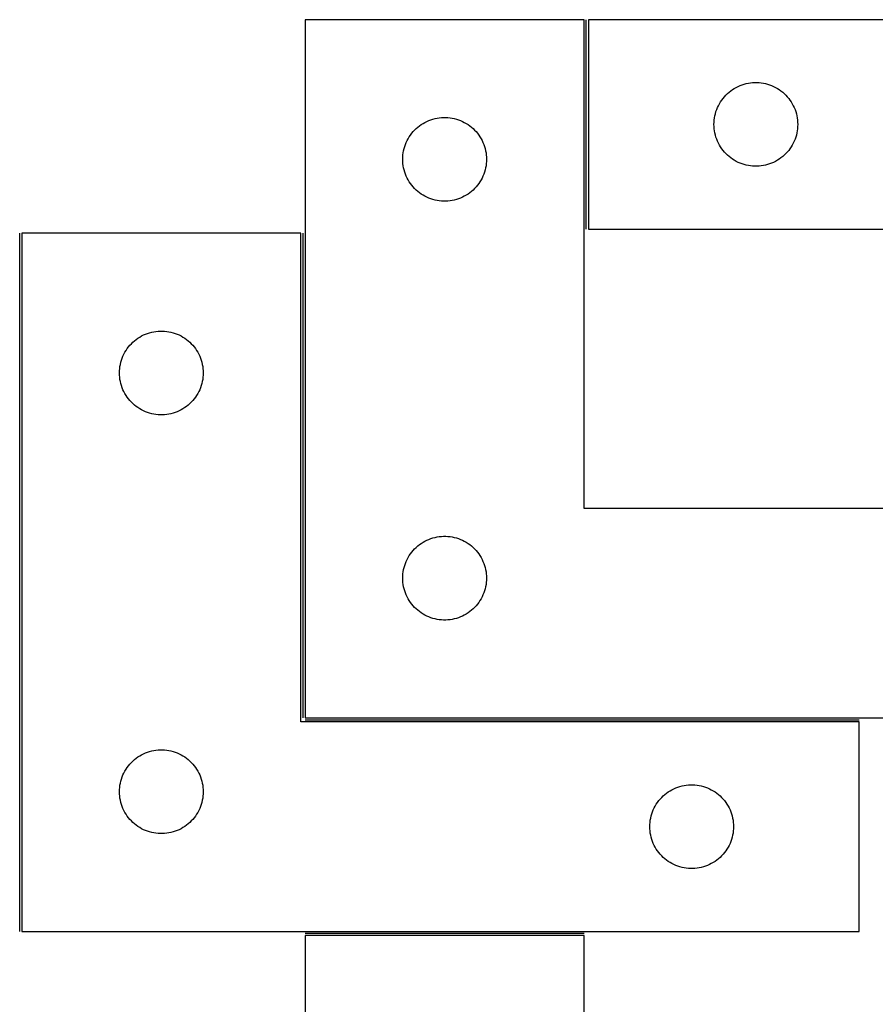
# Model space of a CAD drawing. Header units: millimetres. Extents: x 7 to 1490, y 7 to 2979.
# Tile 14 of 21: x 909 to 1215, y 2064 to 2417. Entities that reach past the tile are written whole.
import ezdxf

# ---------------------------------------------------------------- set-up
doc = ezdxf.new("R2010")
doc.units = ezdxf.units.MM
doc.layers.add('COMMON', color=5, linetype='CONTINUOUS', true_color=0x0000ff)
doc.layers.add('CUT', color=7, linetype='CONTINUOUS', true_color=0x000000)

msp = doc.modelspace()

# ---------------------------------------------------------------- linework, layer by layer
at = {"layer": 'COMMON'}
for p, q in [((1111.75003, 2342.000043), (1111.75003, 2417.000043)), ((908.750023, 2090.500042), (908.750023, 2340.500042)), ((1010.250023, 2340.500042), (1010.250023, 2167.000043)), ((1011.000024, 2166.250042), (1209.500023, 2166.250042)), ((1111.000024, 2089.750042), (1011.000024, 2089.750042))]:
    msp.add_line(p, q, dxfattribs=at)
at = {"layer": 'CUT'}
for p, q in [((1111.000024, 2417.000043), (1011.000024, 2417.000043)), ((1011.000024, 2417.000043), (1011.000024, 2167.000043)), ((1111.000024, 2242.000043), (1111.000024, 2417.000043)), ((1412.50003, 2417.000043), (1112.50003, 2417.000043)), ((1112.50003, 2417.000043), (1112.50003, 2342.000043)), ((1169.810819, 2394.257012), (1170.574055, 2394.375883)), ((1170.574055, 2394.375883), (1171.342398, 2394.455306)), ((1171.342398, 2394.455306), (1172.113811, 2394.49507)), ((1172.113811, 2394.49507), (1172.886249, 2394.49507)), ((1172.886249, 2394.49507), (1173.657662, 2394.455306)), ((1173.657662, 2394.455306), (1174.426005, 2394.375883)), ((1174.426005, 2394.375883), (1175.189241, 2394.257012)), ((1162.31093, 2390.508323), (1162.891132, 2391.01825)), ((1162.891132, 2391.01825), (1163.496816, 2391.497632)), ((1163.496816, 2391.497632), (1164.126374, 2391.945198)), ((1164.126374, 2391.945198), (1164.778138, 2392.359762)), ((1164.778138, 2392.359762), (1165.450379, 2392.740225)), ((1165.450379, 2392.740225), (1166.141314, 2393.085577)), ((1166.141314, 2393.085577), (1166.849112, 2393.394903)), ((1166.849112, 2393.394903), (1167.571894, 2393.667381)), ((1167.571894, 2393.667381), (1168.307745, 2393.902291)), ((1168.307745, 2393.902291), (1169.054714, 2394.099009)), ((1169.054714, 2394.099009), (1169.810819, 2394.257012)), ((1175.189241, 2394.257012), (1175.945346, 2394.099009)), ((1175.945346, 2394.099009), (1176.692315, 2393.902291)), ((1176.692315, 2393.902291), (1177.428166, 2393.667381)), ((1177.428166, 2393.667381), (1178.150948, 2393.394903)), ((1178.150948, 2393.394903), (1178.858746, 2393.085577)), ((1178.858746, 2393.085577), (1179.549681, 2392.740225)), ((1179.549681, 2392.740225), (1180.221922, 2392.359762)), ((1180.221922, 2392.359762), (1180.873686, 2391.945198)), ((1180.873686, 2391.945198), (1181.503244, 2391.497632)), ((1181.503244, 2391.497632), (1182.108928, 2391.01825)), ((1182.108928, 2391.01825), (1182.68913, 2390.508323)), ((1159.445751, 2386.888264), (1159.843397, 2387.550486)), ((1159.843397, 2387.550486), (1160.274605, 2388.191359)), ((1160.274605, 2388.191359), (1160.738233, 2388.809185)), ((1160.738233, 2388.809185), (1161.233051, 2389.402325)), ((1161.233051, 2389.402325), (1161.757747, 2389.969205)), ((1161.757747, 2389.969205), (1162.31093, 2390.508323)), ((1182.68913, 2390.508323), (1183.242313, 2389.969205)), ((1183.242313, 2389.969205), (1183.767009, 2389.402325)), ((1183.767009, 2389.402325), (1184.261827, 2388.809185)), ((1184.261827, 2388.809185), (1184.725455, 2388.191359)), ((1184.725455, 2388.191359), (1185.156663, 2387.550486)), ((1185.156663, 2387.550486), (1185.554309, 2386.888264)), ((1157.994614, 2383.32011), (1158.210499, 2384.061765)), ((1158.210499, 2384.061765), (1158.464278, 2384.791324)), ((1158.464278, 2384.791324), (1158.755276, 2385.506852)), ((1158.755276, 2385.506852), (1159.082724, 2386.20645)), ((1159.082724, 2386.20645), (1159.445751, 2386.888264)), ((1185.554309, 2386.888264), (1185.917336, 2386.20645)), ((1185.917336, 2386.20645), (1186.244784, 2385.506852)), ((1186.244784, 2385.506852), (1186.535782, 2384.791324)), ((1186.535782, 2384.791324), (1186.789561, 2384.061765)), ((1186.789561, 2384.061765), (1187.005446, 2383.32011)), ((1053.278132, 2379.859762), (1053.950373, 2380.240225)), ((1053.950373, 2380.240225), (1054.641308, 2380.585577)), ((1054.641308, 2380.585577), (1055.349106, 2380.894903)), ((1055.349106, 2380.894903), (1056.071888, 2381.167381)), ((1056.071888, 2381.167381), (1056.807739, 2381.402291)), ((1056.807739, 2381.402291), (1057.554708, 2381.599009)), ((1057.554708, 2381.599009), (1058.310813, 2381.757012)), ((1058.310813, 2381.757012), (1059.074049, 2381.875883)), ((1059.074049, 2381.875883), (1059.842392, 2381.955306)), ((1059.842392, 2381.955306), (1060.613805, 2381.99507)), ((1060.613805, 2381.99507), (1061.386243, 2381.99507)), ((1061.386243, 2381.99507), (1062.157656, 2381.955306)), ((1062.157656, 2381.955306), (1062.925999, 2381.875883)), ((1062.925999, 2381.875883), (1063.689235, 2381.757012)), ((1063.689235, 2381.757012), (1064.44534, 2381.599009)), ((1064.44534, 2381.599009), (1065.192309, 2381.402291)), ((1065.192309, 2381.402291), (1065.92816, 2381.167381)), ((1065.92816, 2381.167381), (1066.650942, 2380.894903)), ((1066.650942, 2380.894903), (1067.35874, 2380.585577)), ((1067.35874, 2380.585577), (1068.049675, 2380.240225)), ((1068.049675, 2380.240225), (1068.721916, 2379.859762)), ((1157.50003, 2379.500043), (1157.519919, 2380.272224)), ((1157.519919, 2380.272224), (1157.579532, 2381.042358)), ((1157.579532, 2381.042358), (1157.678712, 2381.808402)), ((1157.678712, 2381.808402), (1157.817195, 2382.568324)), ((1157.817195, 2382.568324), (1157.994614, 2383.32011)), ((1187.005446, 2383.32011), (1187.182865, 2382.568324)), ((1187.182865, 2382.568324), (1187.321348, 2381.808402)), ((1187.321348, 2381.808402), (1187.420528, 2381.042358)), ((1187.420528, 2381.042358), (1187.480141, 2380.272224)), ((1187.480141, 2380.272224), (1187.50003, 2379.500043)), ((1049.238227, 2376.309185), (1049.733045, 2376.902325)), ((1049.733045, 2376.902325), (1050.257741, 2377.469205)), ((1050.257741, 2377.469205), (1050.810924, 2378.008323)), ((1050.810924, 2378.008323), (1051.391126, 2378.51825)), ((1051.391126, 2378.51825), (1051.99681, 2378.997632)), ((1051.99681, 2378.997632), (1052.626368, 2379.445198)), ((1052.626368, 2379.445198), (1053.278132, 2379.859762)), ((1068.721916, 2379.859762), (1069.37368, 2379.445198)), ((1069.37368, 2379.445198), (1070.003238, 2378.997632)), ((1070.003238, 2378.997632), (1070.608922, 2378.51825)), ((1070.608922, 2378.51825), (1071.189124, 2378.008323)), ((1071.189124, 2378.008323), (1071.742307, 2377.469205)), ((1071.742307, 2377.469205), (1072.267003, 2376.902325)), ((1072.267003, 2376.902325), (1072.761821, 2376.309185)), ((1157.519919, 2378.727862), (1157.50003, 2379.500043)), ((1157.579532, 2377.957728), (1157.519919, 2378.727862)), ((1157.678712, 2377.191684), (1157.579532, 2377.957728)), ((1157.817195, 2376.431762), (1157.678712, 2377.191684)), ((1187.321348, 2377.191684), (1187.182865, 2376.431762)), ((1187.420528, 2377.957728), (1187.321348, 2377.191684)), ((1187.480141, 2378.727862), (1187.420528, 2377.957728)), ((1187.50003, 2379.500043), (1187.480141, 2378.727862)), ((1047.25527, 2373.006852), (1047.582718, 2373.70645)), ((1047.582718, 2373.70645), (1047.945745, 2374.388264)), ((1047.945745, 2374.388264), (1048.343391, 2375.050486)), ((1048.343391, 2375.050486), (1048.774599, 2375.691359)), ((1048.774599, 2375.691359), (1049.238227, 2376.309185)), ((1072.761821, 2376.309185), (1073.225449, 2375.691359)), ((1073.225449, 2375.691359), (1073.656657, 2375.050486)), ((1073.656657, 2375.050486), (1074.054303, 2374.388264)), ((1074.054303, 2374.388264), (1074.41733, 2373.70645)), ((1074.41733, 2373.70645), (1074.744778, 2373.006852)), ((1157.994614, 2375.679976), (1157.817195, 2376.431762)), ((1158.210499, 2374.938321), (1157.994614, 2375.679976)), ((1158.464278, 2374.208762), (1158.210499, 2374.938321)), ((1158.755276, 2373.493234), (1158.464278, 2374.208762)), ((1159.082724, 2372.793636), (1158.755276, 2373.493234)), ((1186.244784, 2373.493234), (1185.917336, 2372.793636)), ((1186.535782, 2374.208762), (1186.244784, 2373.493234)), ((1186.789561, 2374.938321), (1186.535782, 2374.208762)), ((1187.005446, 2375.679976), (1186.789561, 2374.938321)), ((1187.182865, 2376.431762), (1187.005446, 2375.679976)), ((1046.178706, 2369.308402), (1046.317189, 2370.068324)), ((1046.317189, 2370.068324), (1046.494608, 2370.82011)), ((1046.494608, 2370.82011), (1046.710493, 2371.561765)), ((1046.710493, 2371.561765), (1046.964272, 2372.291324)), ((1046.964272, 2372.291324), (1047.25527, 2373.006852)), ((1074.744778, 2373.006852), (1075.035776, 2372.291324)), ((1075.035776, 2372.291324), (1075.289555, 2371.561765)), ((1075.289555, 2371.561765), (1075.50544, 2370.82011)), ((1075.50544, 2370.82011), (1075.682859, 2370.068324)), ((1075.682859, 2370.068324), (1075.821342, 2369.308402)), ((1159.445751, 2372.111822), (1159.082724, 2372.793636)), ((1159.843397, 2371.4496), (1159.445751, 2372.111822)), ((1160.274605, 2370.808727), (1159.843397, 2371.4496)), ((1160.738233, 2370.190901), (1160.274605, 2370.808727)), ((1161.233051, 2369.597761), (1160.738233, 2370.190901)), ((1184.261827, 2370.190901), (1183.767009, 2369.597761)), ((1184.725455, 2370.808727), (1184.261827, 2370.190901)), ((1185.156663, 2371.4496), (1184.725455, 2370.808727)), ((1185.554309, 2372.111822), (1185.156663, 2371.4496)), ((1185.917336, 2372.793636), (1185.554309, 2372.111822)), ((1046.000024, 2367.000043), (1046.019913, 2367.772224)), ((1046.019913, 2366.227862), (1046.000024, 2367.000043)), ((1046.019913, 2367.772224), (1046.079526, 2368.542358)), ((1046.079526, 2365.457728), (1046.019913, 2366.227862)), ((1046.079526, 2368.542358), (1046.178706, 2369.308402)), ((1075.821342, 2369.308402), (1075.920522, 2368.542358)), ((1075.920522, 2368.542358), (1075.980135, 2367.772224)), ((1075.980135, 2366.227862), (1075.920522, 2365.457728)), ((1075.980135, 2367.772224), (1076.000024, 2367.000043)), ((1076.000024, 2367.000043), (1075.980135, 2366.227862)), ((1161.757747, 2369.030881), (1161.233051, 2369.597761)), ((1162.31093, 2368.491763), (1161.757747, 2369.030881)), ((1162.891132, 2367.981836), (1162.31093, 2368.491763)), ((1163.496816, 2367.502454), (1162.891132, 2367.981836)), ((1164.126374, 2367.054888), (1163.496816, 2367.502454)), ((1164.778138, 2366.640324), (1164.126374, 2367.054888)), ((1165.450379, 2366.259861), (1164.778138, 2366.640324)), ((1166.141314, 2365.914509), (1165.450379, 2366.259861)), ((1179.549681, 2366.259861), (1178.858746, 2365.914509)), ((1180.221922, 2366.640324), (1179.549681, 2366.259861)), ((1180.873686, 2367.054888), (1180.221922, 2366.640324)), ((1181.503244, 2367.502454), (1180.873686, 2367.054888)), ((1182.108928, 2367.981836), (1181.503244, 2367.502454)), ((1182.68913, 2368.491763), (1182.108928, 2367.981836)), ((1183.242313, 2369.030881), (1182.68913, 2368.491763)), ((1183.767009, 2369.597761), (1183.242313, 2369.030881)), ((1046.178706, 2364.691684), (1046.079526, 2365.457728)), ((1046.317189, 2363.931762), (1046.178706, 2364.691684)), ((1046.494608, 2363.179976), (1046.317189, 2363.931762)), ((1046.710493, 2362.438321), (1046.494608, 2363.179976)), ((1075.50544, 2363.179976), (1075.289555, 2362.438321)), ((1075.682859, 2363.931762), (1075.50544, 2363.179976)), ((1075.821342, 2364.691684), (1075.682859, 2363.931762)), ((1075.920522, 2365.457728), (1075.821342, 2364.691684)), ((1166.849112, 2365.605183), (1166.141314, 2365.914509)), ((1167.571894, 2365.332705), (1166.849112, 2365.605183)), ((1168.307745, 2365.097795), (1167.571894, 2365.332705)), ((1169.054714, 2364.901077), (1168.307745, 2365.097795)), ((1169.810819, 2364.743074), (1169.054714, 2364.901077)), ((1170.574055, 2364.624203), (1169.810819, 2364.743074)), ((1171.342398, 2364.54478), (1170.574055, 2364.624203)), ((1172.113811, 2364.505016), (1171.342398, 2364.54478)), ((1172.886249, 2364.505016), (1172.113811, 2364.505016)), ((1173.657662, 2364.54478), (1172.886249, 2364.505016)), ((1174.426005, 2364.624203), (1173.657662, 2364.54478)), ((1175.189241, 2364.743074), (1174.426005, 2364.624203)), ((1175.945346, 2364.901077), (1175.189241, 2364.743074)), ((1176.692315, 2365.097795), (1175.945346, 2364.901077)), ((1177.428166, 2365.332705), (1176.692315, 2365.097795)), ((1178.150948, 2365.605183), (1177.428166, 2365.332705)), ((1178.858746, 2365.914509), (1178.150948, 2365.605183)), ((1046.964272, 2361.708762), (1046.710493, 2362.438321)), ((1047.25527, 2360.993234), (1046.964272, 2361.708762)), ((1047.582718, 2360.293636), (1047.25527, 2360.993234)), ((1047.945745, 2359.611822), (1047.582718, 2360.293636)), ((1048.343391, 2358.9496), (1047.945745, 2359.611822)), ((1074.054303, 2359.611822), (1073.656657, 2358.9496)), ((1074.41733, 2360.293636), (1074.054303, 2359.611822)), ((1074.744778, 2360.993234), (1074.41733, 2360.293636)), ((1075.035776, 2361.708762), (1074.744778, 2360.993234)), ((1075.289555, 2362.438321), (1075.035776, 2361.708762)), ((1048.774599, 2358.308727), (1048.343391, 2358.9496)), ((1049.238227, 2357.690901), (1048.774599, 2358.308727)), ((1049.733045, 2357.097761), (1049.238227, 2357.690901)), ((1050.257741, 2356.530881), (1049.733045, 2357.097761)), ((1050.810924, 2355.991763), (1050.257741, 2356.530881)), ((1051.391126, 2355.481836), (1050.810924, 2355.991763)), ((1071.189124, 2355.991763), (1070.608922, 2355.481836)), ((1071.742307, 2356.530881), (1071.189124, 2355.991763)), ((1072.267003, 2357.097761), (1071.742307, 2356.530881)), ((1072.761821, 2357.690901), (1072.267003, 2357.097761)), ((1073.225449, 2358.308727), (1072.761821, 2357.690901)), ((1073.656657, 2358.9496), (1073.225449, 2358.308727)), ((1051.99681, 2355.002454), (1051.391126, 2355.481836)), ((1052.626368, 2354.554888), (1051.99681, 2355.002454)), ((1053.278132, 2354.140324), (1052.626368, 2354.554888)), ((1053.950373, 2353.759861), (1053.278132, 2354.140324)), ((1054.641308, 2353.414509), (1053.950373, 2353.759861)), ((1055.349106, 2353.105183), (1054.641308, 2353.414509)), ((1056.071888, 2352.832705), (1055.349106, 2353.105183)), ((1056.807739, 2352.597795), (1056.071888, 2352.832705)), ((1057.554708, 2352.401077), (1056.807739, 2352.597795)), ((1058.310813, 2352.243074), (1057.554708, 2352.401077)), ((1059.074049, 2352.124203), (1058.310813, 2352.243074)), ((1059.842392, 2352.04478), (1059.074049, 2352.124203)), ((1060.613805, 2352.005016), (1059.842392, 2352.04478)), ((1062.157656, 2352.04478), (1061.386243, 2352.005016)), ((1062.925999, 2352.124203), (1062.157656, 2352.04478)), ((1063.689235, 2352.243074), (1062.925999, 2352.124203)), ((1064.44534, 2352.401077), (1063.689235, 2352.243074)), ((1065.192309, 2352.597795), (1064.44534, 2352.401077)), ((1065.92816, 2352.832705), (1065.192309, 2352.597795)), ((1066.650942, 2353.105183), (1065.92816, 2352.832705)), ((1067.35874, 2353.414509), (1066.650942, 2353.105183)), ((1068.049675, 2353.759861), (1067.35874, 2353.414509)), ((1068.721916, 2354.140324), (1068.049675, 2353.759861)), ((1069.37368, 2354.554888), (1068.721916, 2354.140324)), ((1070.003238, 2355.002454), (1069.37368, 2354.554888)), ((1070.608922, 2355.481836), (1070.003238, 2355.002454)), ((1061.386243, 2352.005016), (1060.613805, 2352.005016)), ((1112.50003, 2342.000043), (1312.50003, 2342.000043)), ((1009.500023, 2340.500042), (909.500023, 2340.500042)), ((909.500023, 2340.500042), (909.500023, 2090.500042)), ((1009.500023, 2165.500042), (1009.500023, 2340.500042)), ((950.496809, 2302.497631), (951.126367, 2302.945197)), ((951.126367, 2302.945197), (951.778131, 2303.359761)), ((951.778131, 2303.359761), (952.450372, 2303.740224)), ((952.450372, 2303.740224), (953.141307, 2304.085576)), ((953.141307, 2304.085576), (953.849105, 2304.394902)), ((953.849105, 2304.394902), (954.571887, 2304.66738)), ((954.571887, 2304.66738), (955.307738, 2304.90229)), ((955.307738, 2304.90229), (956.054707, 2305.099008)), ((956.054707, 2305.099008), (956.810812, 2305.257011)), ((956.810812, 2305.257011), (957.574048, 2305.375882)), ((957.574048, 2305.375882), (958.342391, 2305.455305)), ((958.342391, 2305.455305), (959.113804, 2305.495069)), ((959.113804, 2305.495069), (959.886242, 2305.495069)), ((959.886242, 2305.495069), (960.657655, 2305.455305)), ((960.657655, 2305.455305), (961.425998, 2305.375882)), ((961.425998, 2305.375882), (962.189234, 2305.257011)), ((962.189234, 2305.257011), (962.945339, 2305.099008)), ((962.945339, 2305.099008), (963.692308, 2304.90229)), ((963.692308, 2304.90229), (964.428159, 2304.66738)), ((964.428159, 2304.66738), (965.150941, 2304.394902)), ((965.150941, 2304.394902), (965.858739, 2304.085576)), ((965.858739, 2304.085576), (966.549674, 2303.740224)), ((966.549674, 2303.740224), (967.221915, 2303.359761)), ((967.221915, 2303.359761), (967.873679, 2302.945197)), ((967.873679, 2302.945197), (968.503237, 2302.497631)), ((946.84339, 2298.550485), (947.274598, 2299.191358)), ((947.274598, 2299.191358), (947.738226, 2299.809184)), ((947.738226, 2299.809184), (948.233044, 2300.402324)), ((948.233044, 2300.402324), (948.75774, 2300.969204)), ((948.75774, 2300.969204), (949.310923, 2301.508322)), ((949.310923, 2301.508322), (949.891125, 2302.018249)), ((949.891125, 2302.018249), (950.496809, 2302.497631)), ((968.503237, 2302.497631), (969.108921, 2302.018249)), ((969.108921, 2302.018249), (969.689123, 2301.508322)), ((969.689123, 2301.508322), (970.242306, 2300.969204)), ((970.242306, 2300.969204), (970.767002, 2300.402324)), ((970.767002, 2300.402324), (971.26182, 2299.809184)), ((971.26182, 2299.809184), (971.725448, 2299.191358)), ((971.725448, 2299.191358), (972.156656, 2298.550485)), ((945.210492, 2295.061764), (945.464271, 2295.791323)), ((945.464271, 2295.791323), (945.755269, 2296.506851)), ((945.755269, 2296.506851), (946.082717, 2297.206449)), ((946.082717, 2297.206449), (946.445744, 2297.888263)), ((946.445744, 2297.888263), (946.84339, 2298.550485)), ((972.156656, 2298.550485), (972.554302, 2297.888263)), ((972.554302, 2297.888263), (972.917329, 2297.206449)), ((972.917329, 2297.206449), (973.244777, 2296.506851)), ((973.244777, 2296.506851), (973.535775, 2295.791323)), ((973.535775, 2295.791323), (973.789554, 2295.061764)), ((944.579525, 2292.042357), (944.678705, 2292.808401)), ((944.678705, 2292.808401), (944.817188, 2293.568323)), ((944.817188, 2293.568323), (944.994607, 2294.320109)), ((944.994607, 2294.320109), (945.210492, 2295.061764)), ((973.789554, 2295.061764), (974.005439, 2294.320109)), ((974.005439, 2294.320109), (974.182858, 2293.568323)), ((974.182858, 2293.568323), (974.321341, 2292.808401)), ((974.321341, 2292.808401), (974.420521, 2292.042357)), ((944.500023, 2290.500042), (944.519912, 2291.272223)), ((944.519912, 2289.727861), (944.500023, 2290.500042)), ((944.519912, 2291.272223), (944.579525, 2292.042357)), ((944.579525, 2288.957727), (944.519912, 2289.727861)), ((944.678705, 2288.191683), (944.579525, 2288.957727)), ((974.420521, 2288.957727), (974.321341, 2288.191683)), ((974.420521, 2292.042357), (974.480134, 2291.272223)), ((974.480134, 2289.727861), (974.420521, 2288.957727)), ((974.480134, 2291.272223), (974.500023, 2290.500042)), ((974.500023, 2290.500042), (974.480134, 2289.727861)), ((944.817188, 2287.431761), (944.678705, 2288.191683)), ((944.994607, 2286.679975), (944.817188, 2287.431761)), ((945.210492, 2285.93832), (944.994607, 2286.679975)), ((945.464271, 2285.208761), (945.210492, 2285.93832)), ((945.755269, 2284.493233), (945.464271, 2285.208761)), ((973.535775, 2285.208761), (973.244777, 2284.493233)), ((973.789554, 2285.93832), (973.535775, 2285.208761)), ((974.005439, 2286.679975), (973.789554, 2285.93832)), ((974.182858, 2287.431761), (974.005439, 2286.679975)), ((974.321341, 2288.191683), (974.182858, 2287.431761)), ((946.082717, 2283.793635), (945.755269, 2284.493233)), ((946.445744, 2283.111821), (946.082717, 2283.793635)), ((946.84339, 2282.449599), (946.445744, 2283.111821)), ((947.274598, 2281.808726), (946.84339, 2282.449599)), ((947.738226, 2281.1909), (947.274598, 2281.808726)), ((971.725448, 2281.808726), (971.26182, 2281.1909)), ((972.156656, 2282.449599), (971.725448, 2281.808726)), ((972.554302, 2283.111821), (972.156656, 2282.449599)), ((972.917329, 2283.793635), (972.554302, 2283.111821)), ((973.244777, 2284.493233), (972.917329, 2283.793635)), ((948.233044, 2280.59776), (947.738226, 2281.1909)), ((948.75774, 2280.03088), (948.233044, 2280.59776)), ((949.310923, 2279.491762), (948.75774, 2280.03088)), ((949.891125, 2278.981835), (949.310923, 2279.491762)), ((950.496809, 2278.502453), (949.891125, 2278.981835)), ((951.126367, 2278.054887), (950.496809, 2278.502453)), ((951.778131, 2277.640323), (951.126367, 2278.054887)), ((967.873679, 2278.054887), (967.221915, 2277.640323)), ((968.503237, 2278.502453), (967.873679, 2278.054887)), ((969.108921, 2278.981835), (968.503237, 2278.502453)), ((969.689123, 2279.491762), (969.108921, 2278.981835)), ((970.242306, 2280.03088), (969.689123, 2279.491762)), ((970.767002, 2280.59776), (970.242306, 2280.03088)), ((971.26182, 2281.1909), (970.767002, 2280.59776)), ((952.450372, 2277.25986), (951.778131, 2277.640323)), ((953.141307, 2276.914508), (952.450372, 2277.25986)), ((953.849105, 2276.605182), (953.141307, 2276.914508)), ((954.571887, 2276.332704), (953.849105, 2276.605182)), ((955.307738, 2276.097794), (954.571887, 2276.332704)), ((956.054707, 2275.901076), (955.307738, 2276.097794)), ((956.810812, 2275.743073), (956.054707, 2275.901076)), ((957.574048, 2275.624202), (956.810812, 2275.743073)), ((958.342391, 2275.544779), (957.574048, 2275.624202)), ((959.113804, 2275.505015), (958.342391, 2275.544779)), ((959.886242, 2275.505015), (959.113804, 2275.505015)), ((960.657655, 2275.544779), (959.886242, 2275.505015)), ((961.425998, 2275.624202), (960.657655, 2275.544779)), ((962.189234, 2275.743073), (961.425998, 2275.624202)), ((962.945339, 2275.901076), (962.189234, 2275.743073)), ((963.692308, 2276.097794), (962.945339, 2275.901076)), ((964.428159, 2276.332704), (963.692308, 2276.097794)), ((965.150941, 2276.605182), (964.428159, 2276.332704)), ((965.858739, 2276.914508), (965.150941, 2276.605182)), ((966.549674, 2277.25986), (965.858739, 2276.914508)), ((967.221915, 2277.640323), (966.549674, 2277.25986)), ((1311.000024, 2242.000043), (1111.000024, 2242.000043)), ((1051.391126, 2228.51825), (1051.99681, 2228.997632)), ((1051.99681, 2228.997632), (1052.626368, 2229.445198)), ((1052.626368, 2229.445198), (1053.278132, 2229.859762)), ((1053.278132, 2229.859762), (1053.950373, 2230.240225)), ((1053.950373, 2230.240225), (1054.641308, 2230.585577)), ((1054.641308, 2230.585577), (1055.349106, 2230.894903)), ((1055.349106, 2230.894903), (1056.071888, 2231.167381)), ((1056.071888, 2231.167381), (1056.807739, 2231.402291)), ((1056.807739, 2231.402291), (1057.554708, 2231.599009)), ((1057.554708, 2231.599009), (1058.310813, 2231.757012)), ((1058.310813, 2231.757012), (1059.074049, 2231.875883)), ((1059.074049, 2231.875883), (1059.842392, 2231.955306)), ((1059.842392, 2231.955306), (1060.613805, 2231.99507)), ((1060.613805, 2231.99507), (1061.386243, 2231.99507)), ((1061.386243, 2231.99507), (1062.157656, 2231.955306)), ((1062.157656, 2231.955306), (1062.925999, 2231.875883)), ((1062.925999, 2231.875883), (1063.689235, 2231.757012)), ((1063.689235, 2231.757012), (1064.44534, 2231.599009)), ((1064.44534, 2231.599009), (1065.192309, 2231.402291)), ((1065.192309, 2231.402291), (1065.92816, 2231.167381)), ((1065.92816, 2231.167381), (1066.650942, 2230.894903)), ((1066.650942, 2230.894903), (1067.35874, 2230.585577)), ((1067.35874, 2230.585577), (1068.049675, 2230.240225)), ((1068.049675, 2230.240225), (1068.721916, 2229.859762)), ((1068.721916, 2229.859762), (1069.37368, 2229.445198)), ((1069.37368, 2229.445198), (1070.003238, 2228.997632)), ((1070.003238, 2228.997632), (1070.608922, 2228.51825)), ((1048.343391, 2225.050486), (1048.774599, 2225.691359)), ((1048.774599, 2225.691359), (1049.238227, 2226.309185)), ((1049.238227, 2226.309185), (1049.733045, 2226.902325)), ((1049.733045, 2226.902325), (1050.257741, 2227.469205)), ((1050.257741, 2227.469205), (1050.810924, 2228.008323)), ((1050.810924, 2228.008323), (1051.391126, 2228.51825)), ((1070.608922, 2228.51825), (1071.189124, 2228.008323)), ((1071.189124, 2228.008323), (1071.742307, 2227.469205)), ((1071.742307, 2227.469205), (1072.267003, 2226.902325)), ((1072.267003, 2226.902325), (1072.761821, 2226.309185)), ((1072.761821, 2226.309185), (1073.225449, 2225.691359)), ((1073.225449, 2225.691359), (1073.656657, 2225.050486)), ((1046.494608, 2220.82011), (1046.710493, 2221.561765)), ((1046.710493, 2221.561765), (1046.964272, 2222.291324)), ((1046.964272, 2222.291324), (1047.25527, 2223.006852)), ((1047.25527, 2223.006852), (1047.582718, 2223.70645)), ((1047.582718, 2223.70645), (1047.945745, 2224.388264)), ((1047.945745, 2224.388264), (1048.343391, 2225.050486)), ((1073.656657, 2225.050486), (1074.054303, 2224.388264)), ((1074.054303, 2224.388264), (1074.41733, 2223.70645)), ((1074.41733, 2223.70645), (1074.744778, 2223.006852)), ((1074.744778, 2223.006852), (1075.035776, 2222.291324)), ((1075.035776, 2222.291324), (1075.289555, 2221.561765)), ((1075.289555, 2221.561765), (1075.50544, 2220.82011)), ((1046.019913, 2217.772224), (1046.079526, 2218.542358)), ((1046.079526, 2218.542358), (1046.178706, 2219.308402)), ((1046.178706, 2219.308402), (1046.317189, 2220.068324)), ((1046.317189, 2220.068324), (1046.494608, 2220.82011)), ((1075.50544, 2220.82011), (1075.682859, 2220.068324)), ((1075.682859, 2220.068324), (1075.821342, 2219.308402)), ((1075.821342, 2219.308402), (1075.920522, 2218.542358)), ((1075.920522, 2218.542358), (1075.980135, 2217.772224)), ((1046.000024, 2217.000043), (1046.019913, 2217.772224)), ((1046.019913, 2216.227862), (1046.000024, 2217.000043)), ((1046.079526, 2215.457728), (1046.019913, 2216.227862)), ((1046.178706, 2214.691684), (1046.079526, 2215.457728)), ((1046.317189, 2213.931762), (1046.178706, 2214.691684)), ((1075.821342, 2214.691684), (1075.682859, 2213.931762)), ((1075.920522, 2215.457728), (1075.821342, 2214.691684)), ((1075.980135, 2216.227862), (1075.920522, 2215.457728)), ((1075.980135, 2217.772224), (1076.000024, 2217.000043)), ((1076.000024, 2217.000043), (1075.980135, 2216.227862)), ((1046.494608, 2213.179976), (1046.317189, 2213.931762)), ((1046.710493, 2212.438321), (1046.494608, 2213.179976)), ((1046.964272, 2211.708762), (1046.710493, 2212.438321)), ((1047.25527, 2210.993234), (1046.964272, 2211.708762)), ((1047.582718, 2210.293636), (1047.25527, 2210.993234)), ((1074.744778, 2210.993234), (1074.41733, 2210.293636)), ((1075.035776, 2211.708762), (1074.744778, 2210.993234)), ((1075.289555, 2212.438321), (1075.035776, 2211.708762)), ((1075.50544, 2213.179976), (1075.289555, 2212.438321)), ((1075.682859, 2213.931762), (1075.50544, 2213.179976)), ((1047.945745, 2209.611822), (1047.582718, 2210.293636)), ((1048.343391, 2208.9496), (1047.945745, 2209.611822)), ((1048.774599, 2208.308727), (1048.343391, 2208.9496)), ((1049.238227, 2207.690901), (1048.774599, 2208.308727)), ((1049.733045, 2207.097761), (1049.238227, 2207.690901)), ((1072.761821, 2207.690901), (1072.267003, 2207.097761)), ((1073.225449, 2208.308727), (1072.761821, 2207.690901)), ((1073.656657, 2208.9496), (1073.225449, 2208.308727)), ((1074.054303, 2209.611822), (1073.656657, 2208.9496)), ((1074.41733, 2210.293636), (1074.054303, 2209.611822)), ((1050.257741, 2206.530881), (1049.733045, 2207.097761)), ((1050.810924, 2205.991763), (1050.257741, 2206.530881)), ((1051.391126, 2205.481836), (1050.810924, 2205.991763)), ((1051.99681, 2205.002454), (1051.391126, 2205.481836)), ((1052.626368, 2204.554888), (1051.99681, 2205.002454)), ((1053.278132, 2204.140324), (1052.626368, 2204.554888)), ((1053.950373, 2203.759861), (1053.278132, 2204.140324)), ((1068.721916, 2204.140324), (1068.049675, 2203.759861)), ((1069.37368, 2204.554888), (1068.721916, 2204.140324)), ((1070.003238, 2205.002454), (1069.37368, 2204.554888)), ((1070.608922, 2205.481836), (1070.003238, 2205.002454)), ((1071.189124, 2205.991763), (1070.608922, 2205.481836)), ((1071.742307, 2206.530881), (1071.189124, 2205.991763)), ((1072.267003, 2207.097761), (1071.742307, 2206.530881)), ((1054.641308, 2203.414509), (1053.950373, 2203.759861)), ((1055.349106, 2203.105183), (1054.641308, 2203.414509)), ((1056.071888, 2202.832705), (1055.349106, 2203.105183)), ((1056.807739, 2202.597795), (1056.071888, 2202.832705)), ((1057.554708, 2202.401077), (1056.807739, 2202.597795)), ((1058.310813, 2202.243074), (1057.554708, 2202.401077)), ((1059.074049, 2202.124203), (1058.310813, 2202.243074)), ((1059.842392, 2202.04478), (1059.074049, 2202.124203)), ((1060.613805, 2202.005016), (1059.842392, 2202.04478)), ((1061.386243, 2202.005016), (1060.613805, 2202.005016)), ((1062.157656, 2202.04478), (1061.386243, 2202.005016)), ((1062.925999, 2202.124203), (1062.157656, 2202.04478)), ((1063.689235, 2202.243074), (1062.925999, 2202.124203)), ((1064.44534, 2202.401077), (1063.689235, 2202.243074)), ((1065.192309, 2202.597795), (1064.44534, 2202.401077)), ((1065.92816, 2202.832705), (1065.192309, 2202.597795)), ((1066.650942, 2203.105183), (1065.92816, 2202.832705)), ((1067.35874, 2203.414509), (1066.650942, 2203.105183)), ((1068.049675, 2203.759861), (1067.35874, 2203.414509)), ((1209.500023, 2165.500042), (1009.500023, 2165.500042)), ((1011.000024, 2167.000043), (1311.000024, 2167.000043)), ((1209.500023, 2090.500042), (1209.500023, 2165.500042)), ((953.849105, 2154.394902), (954.571887, 2154.66738)), ((954.571887, 2154.66738), (955.307738, 2154.90229)), ((955.307738, 2154.90229), (956.054707, 2155.099008)), ((956.054707, 2155.099008), (956.810812, 2155.257011)), ((956.810812, 2155.257011), (957.574048, 2155.375882)), ((957.574048, 2155.375882), (958.342391, 2155.455305)), ((958.342391, 2155.455305), (959.113804, 2155.495069)), ((959.113804, 2155.495069), (959.886242, 2155.495069)), ((959.886242, 2155.495069), (960.657655, 2155.455305)), ((960.657655, 2155.455305), (961.425998, 2155.375882)), ((961.425998, 2155.375882), (962.189234, 2155.257011)), ((962.189234, 2155.257011), (962.945339, 2155.099008)), ((962.945339, 2155.099008), (963.692308, 2154.90229)), ((963.692308, 2154.90229), (964.428159, 2154.66738)), ((964.428159, 2154.66738), (965.150941, 2154.394902)), ((948.75774, 2150.969204), (949.310923, 2151.508322)), ((949.310923, 2151.508322), (949.891125, 2152.018249)), ((949.891125, 2152.018249), (950.496809, 2152.497631)), ((950.496809, 2152.497631), (951.126367, 2152.945197)), ((951.126367, 2152.945197), (951.778131, 2153.359761)), ((951.778131, 2153.359761), (952.450372, 2153.740224)), ((952.450372, 2153.740224), (953.141307, 2154.085576)), ((953.141307, 2154.085576), (953.849105, 2154.394902)), ((965.150941, 2154.394902), (965.858739, 2154.085576)), ((965.858739, 2154.085576), (966.549674, 2153.740224)), ((966.549674, 2153.740224), (967.221915, 2153.359761)), ((967.221915, 2153.359761), (967.873679, 2152.945197)), ((967.873679, 2152.945197), (968.503237, 2152.497631)), ((968.503237, 2152.497631), (969.108921, 2152.018249)), ((969.108921, 2152.018249), (969.689123, 2151.508322)), ((969.689123, 2151.508322), (970.242306, 2150.969204)), ((946.082717, 2147.206449), (946.445744, 2147.888263)), ((946.445744, 2147.888263), (946.84339, 2148.550485)), ((946.84339, 2148.550485), (947.274598, 2149.191358)), ((947.274598, 2149.191358), (947.738226, 2149.809184)), ((947.738226, 2149.809184), (948.233044, 2150.402324)), ((948.233044, 2150.402324), (948.75774, 2150.969204)), ((970.242306, 2150.969204), (970.767002, 2150.402324)), ((970.767002, 2150.402324), (971.26182, 2149.809184)), ((971.26182, 2149.809184), (971.725448, 2149.191358)), ((971.725448, 2149.191358), (972.156656, 2148.550485)), ((972.156656, 2148.550485), (972.554302, 2147.888263)), ((972.554302, 2147.888263), (972.917329, 2147.206449)), ((944.817188, 2143.568323), (944.994607, 2144.320109)), ((944.994607, 2144.320109), (945.210492, 2145.061764)), ((945.210492, 2145.061764), (945.464271, 2145.791323)), ((945.464271, 2145.791323), (945.755269, 2146.506851)), ((945.755269, 2146.506851), (946.082717, 2147.206449)), ((972.917329, 2147.206449), (973.244777, 2146.506851)), ((973.244777, 2146.506851), (973.535775, 2145.791323)), ((973.535775, 2145.791323), (973.789554, 2145.061764)), ((973.789554, 2145.061764), (974.005439, 2144.320109)), ((974.005439, 2144.320109), (974.182858, 2143.568323)), ((944.500023, 2140.500042), (944.519912, 2141.272223)), ((944.519912, 2139.727861), (944.500023, 2140.500042)), ((944.519912, 2141.272223), (944.579525, 2142.042357)), ((944.579525, 2142.042357), (944.678705, 2142.808401)), ((944.678705, 2142.808401), (944.817188, 2143.568323)), ((974.182858, 2143.568323), (974.321341, 2142.808401)), ((974.321341, 2142.808401), (974.420521, 2142.042357)), ((974.420521, 2142.042357), (974.480134, 2141.272223)), ((974.480134, 2141.272223), (974.500023, 2140.500042)), ((974.500023, 2140.500042), (974.480134, 2139.727861)), ((1140.496809, 2139.997631), (1141.126367, 2140.445197)), ((1141.126367, 2140.445197), (1141.778131, 2140.859761)), ((1141.778131, 2140.859761), (1142.450372, 2141.240224)), ((1142.450372, 2141.240224), (1143.141307, 2141.585576)), ((1143.141307, 2141.585576), (1143.849105, 2141.894902)), ((1143.849105, 2141.894902), (1144.571887, 2142.16738)), ((1144.571887, 2142.16738), (1145.307738, 2142.40229)), ((1145.307738, 2142.40229), (1146.054707, 2142.599008)), ((1146.054707, 2142.599008), (1146.810812, 2142.757011)), ((1146.810812, 2142.757011), (1147.574048, 2142.875882)), ((1147.574048, 2142.875882), (1148.342391, 2142.955305)), ((1148.342391, 2142.955305), (1149.113804, 2142.995069)), ((1149.113804, 2142.995069), (1149.886242, 2142.995069)), ((1149.886242, 2142.995069), (1150.657655, 2142.955305)), ((1150.657655, 2142.955305), (1151.425998, 2142.875882)), ((1151.425998, 2142.875882), (1152.189234, 2142.757011)), ((1152.189234, 2142.757011), (1152.945339, 2142.599008)), ((1152.945339, 2142.599008), (1153.692308, 2142.40229)), ((1153.692308, 2142.40229), (1154.428159, 2142.16738)), ((1154.428159, 2142.16738), (1155.150941, 2141.894902)), ((1155.150941, 2141.894902), (1155.858739, 2141.585576)), ((1155.858739, 2141.585576), (1156.549674, 2141.240224)), ((1156.549674, 2141.240224), (1157.221915, 2140.859761)), ((1157.221915, 2140.859761), (1157.873679, 2140.445197)), ((1157.873679, 2140.445197), (1158.503237, 2139.997631)), ((944.579525, 2138.957727), (944.519912, 2139.727861)), ((944.678705, 2138.191683), (944.579525, 2138.957727)), ((944.817188, 2137.431761), (944.678705, 2138.191683)), ((944.994607, 2136.679975), (944.817188, 2137.431761)), ((974.182858, 2137.431761), (974.005439, 2136.679975)), ((974.321341, 2138.191683), (974.182858, 2137.431761)), ((974.420521, 2138.957727), (974.321341, 2138.191683)), ((974.480134, 2139.727861), (974.420521, 2138.957727)), ((1137.274598, 2136.691358), (1137.738226, 2137.309184)), ((1137.738226, 2137.309184), (1138.233044, 2137.902324)), ((1138.233044, 2137.902324), (1138.75774, 2138.469204)), ((1138.75774, 2138.469204), (1139.310923, 2139.008322)), ((1139.310923, 2139.008322), (1139.891125, 2139.518249)), ((1139.891125, 2139.518249), (1140.496809, 2139.997631)), ((1158.503237, 2139.997631), (1159.108921, 2139.518249)), ((1159.108921, 2139.518249), (1159.689123, 2139.008322)), ((1159.689123, 2139.008322), (1160.242306, 2138.469204)), ((1160.242306, 2138.469204), (1160.767002, 2137.902324)), ((1160.767002, 2137.902324), (1161.26182, 2137.309184)), ((1161.26182, 2137.309184), (1161.725448, 2136.691358)), ((945.210492, 2135.93832), (944.994607, 2136.679975)), ((945.464271, 2135.208761), (945.210492, 2135.93832)), ((945.755269, 2134.493233), (945.464271, 2135.208761)), ((946.082717, 2133.793635), (945.755269, 2134.493233)), ((946.445744, 2133.111821), (946.082717, 2133.793635)), ((972.917329, 2133.793635), (972.554302, 2133.111821)), ((973.244777, 2134.493233), (972.917329, 2133.793635)), ((973.535775, 2135.208761), (973.244777, 2134.493233)), ((973.789554, 2135.93832), (973.535775, 2135.208761)), ((974.005439, 2136.679975), (973.789554, 2135.93832)), ((1135.464271, 2133.291323), (1135.755269, 2134.006851)), ((1135.755269, 2134.006851), (1136.082717, 2134.706449)), ((1136.082717, 2134.706449), (1136.445744, 2135.388263)), ((1136.445744, 2135.388263), (1136.84339, 2136.050485)), ((1136.84339, 2136.050485), (1137.274598, 2136.691358)), ((1161.725448, 2136.691358), (1162.156656, 2136.050485)), ((1162.156656, 2136.050485), (1162.554302, 2135.388263)), ((1162.554302, 2135.388263), (1162.917329, 2134.706449)), ((1162.917329, 2134.706449), (1163.244777, 2134.006851)), ((1163.244777, 2134.006851), (1163.535775, 2133.291323)), ((946.84339, 2132.449599), (946.445744, 2133.111821)), ((947.274598, 2131.808726), (946.84339, 2132.449599)), ((947.738226, 2131.1909), (947.274598, 2131.808726)), ((948.233044, 2130.59776), (947.738226, 2131.1909)), ((948.75774, 2130.03088), (948.233044, 2130.59776)), ((949.310923, 2129.491762), (948.75774, 2130.03088)), ((970.242306, 2130.03088), (969.689123, 2129.491762)), ((970.767002, 2130.59776), (970.242306, 2130.03088)), ((971.26182, 2131.1909), (970.767002, 2130.59776)), ((971.725448, 2131.808726), (971.26182, 2131.1909)), ((972.156656, 2132.449599), (971.725448, 2131.808726)), ((972.554302, 2133.111821), (972.156656, 2132.449599)), ((1134.579525, 2129.542357), (1134.678705, 2130.308401)), ((1134.678705, 2130.308401), (1134.817188, 2131.068323)), ((1134.817188, 2131.068323), (1134.994607, 2131.820109)), ((1134.994607, 2131.820109), (1135.210492, 2132.561764)), ((1135.210492, 2132.561764), (1135.464271, 2133.291323)), ((1163.535775, 2133.291323), (1163.789554, 2132.561764)), ((1163.789554, 2132.561764), (1164.005439, 2131.820109)), ((1164.005439, 2131.820109), (1164.182858, 2131.068323)), ((1164.182858, 2131.068323), (1164.321341, 2130.308401)), ((1164.321341, 2130.308401), (1164.420521, 2129.542357)), ((949.891125, 2128.981835), (949.310923, 2129.491762)), ((950.496809, 2128.502453), (949.891125, 2128.981835)), ((951.126367, 2128.054887), (950.496809, 2128.502453)), ((951.778131, 2127.640323), (951.126367, 2128.054887)), ((952.450372, 2127.25986), (951.778131, 2127.640323)), ((953.141307, 2126.914508), (952.450372, 2127.25986)), ((953.849105, 2126.605182), (953.141307, 2126.914508)), ((954.571887, 2126.332704), (953.849105, 2126.605182)), ((955.307738, 2126.097794), (954.571887, 2126.332704)), ((964.428159, 2126.332704), (963.692308, 2126.097794)), ((965.150941, 2126.605182), (964.428159, 2126.332704)), ((965.858739, 2126.914508), (965.150941, 2126.605182)), ((966.549674, 2127.25986), (965.858739, 2126.914508)), ((967.221915, 2127.640323), (966.549674, 2127.25986)), ((967.873679, 2128.054887), (967.221915, 2127.640323)), ((968.503237, 2128.502453), (967.873679, 2128.054887)), ((969.108921, 2128.981835), (968.503237, 2128.502453)), ((969.689123, 2129.491762), (969.108921, 2128.981835)), ((1134.500023, 2128.000042), (1134.519912, 2128.772223)), ((1134.519912, 2127.227861), (1134.500023, 2128.000042)), ((1134.519912, 2128.772223), (1134.579525, 2129.542357)), ((1134.579525, 2126.457727), (1134.519912, 2127.227861)), ((1134.678705, 2125.691683), (1134.579525, 2126.457727)), ((1164.420521, 2126.457727), (1164.321341, 2125.691683)), ((1164.420521, 2129.542357), (1164.480134, 2128.772223)), ((1164.480134, 2127.227861), (1164.420521, 2126.457727)), ((1164.480134, 2128.772223), (1164.500023, 2128.000042)), ((1164.500023, 2128.000042), (1164.480134, 2127.227861)), ((956.054707, 2125.901076), (955.307738, 2126.097794)), ((956.810812, 2125.743073), (956.054707, 2125.901076)), ((957.574048, 2125.624202), (956.810812, 2125.743073)), ((958.342391, 2125.544779), (957.574048, 2125.624202)), ((959.113804, 2125.505015), (958.342391, 2125.544779)), ((959.886242, 2125.505015), (959.113804, 2125.505015)), ((960.657655, 2125.544779), (959.886242, 2125.505015)), ((961.425998, 2125.624202), (960.657655, 2125.544779)), ((962.189234, 2125.743073), (961.425998, 2125.624202)), ((962.945339, 2125.901076), (962.189234, 2125.743073)), ((963.692308, 2126.097794), (962.945339, 2125.901076)), ((1134.817188, 2124.931761), (1134.678705, 2125.691683)), ((1134.994607, 2124.179975), (1134.817188, 2124.931761)), ((1135.210492, 2123.43832), (1134.994607, 2124.179975)), ((1135.464271, 2122.708761), (1135.210492, 2123.43832)), ((1163.789554, 2123.43832), (1163.535775, 2122.708761)), ((1164.005439, 2124.179975), (1163.789554, 2123.43832)), ((1164.182858, 2124.931761), (1164.005439, 2124.179975)), ((1164.321341, 2125.691683), (1164.182858, 2124.931761)), ((1135.755269, 2121.993233), (1135.464271, 2122.708761)), ((1136.082717, 2121.293635), (1135.755269, 2121.993233)), ((1136.445744, 2120.611821), (1136.082717, 2121.293635)), ((1136.84339, 2119.949599), (1136.445744, 2120.611821)), ((1137.274598, 2119.308726), (1136.84339, 2119.949599)), ((1137.738226, 2118.6909), (1137.274598, 2119.308726)), ((1161.725448, 2119.308726), (1161.26182, 2118.6909)), ((1162.156656, 2119.949599), (1161.725448, 2119.308726)), ((1162.554302, 2120.611821), (1162.156656, 2119.949599)), ((1162.917329, 2121.293635), (1162.554302, 2120.611821)), ((1163.244777, 2121.993233), (1162.917329, 2121.293635)), ((1163.535775, 2122.708761), (1163.244777, 2121.993233)), ((1138.233044, 2118.09776), (1137.738226, 2118.6909)), ((1138.75774, 2117.53088), (1138.233044, 2118.09776)), ((1139.310923, 2116.991762), (1138.75774, 2117.53088)), ((1139.891125, 2116.481835), (1139.310923, 2116.991762)), ((1140.496809, 2116.002453), (1139.891125, 2116.481835)), ((1141.126367, 2115.554887), (1140.496809, 2116.002453)), ((1158.503237, 2116.002453), (1157.873679, 2115.554887)), ((1159.108921, 2116.481835), (1158.503237, 2116.002453)), ((1159.689123, 2116.991762), (1159.108921, 2116.481835)), ((1160.242306, 2117.53088), (1159.689123, 2116.991762)), ((1160.767002, 2118.09776), (1160.242306, 2117.53088)), ((1161.26182, 2118.6909), (1160.767002, 2118.09776)), ((1141.778131, 2115.140323), (1141.126367, 2115.554887)), ((1142.450372, 2114.75986), (1141.778131, 2115.140323)), ((1143.141307, 2114.414508), (1142.450372, 2114.75986)), ((1143.849105, 2114.105182), (1143.141307, 2114.414508)), ((1144.571887, 2113.832704), (1143.849105, 2114.105182)), ((1145.307738, 2113.597794), (1144.571887, 2113.832704)), ((1146.054707, 2113.401076), (1145.307738, 2113.597794)), ((1146.810812, 2113.243073), (1146.054707, 2113.401076)), ((1147.574048, 2113.124202), (1146.810812, 2113.243073)), ((1148.342391, 2113.044779), (1147.574048, 2113.124202)), ((1149.113804, 2113.005015), (1148.342391, 2113.044779)), ((1149.886242, 2113.005015), (1149.113804, 2113.005015)), ((1150.657655, 2113.044779), (1149.886242, 2113.005015)), ((1151.425998, 2113.124202), (1150.657655, 2113.044779)), ((1152.189234, 2113.243073), (1151.425998, 2113.124202)), ((1152.945339, 2113.401076), (1152.189234, 2113.243073)), ((1153.692308, 2113.597794), (1152.945339, 2113.401076)), ((1154.428159, 2113.832704), (1153.692308, 2113.597794)), ((1155.150941, 2114.105182), (1154.428159, 2113.832704)), ((1155.858739, 2114.414508), (1155.150941, 2114.105182)), ((1156.549674, 2114.75986), (1155.858739, 2114.414508)), ((1157.221915, 2115.140323), (1156.549674, 2114.75986)), ((1157.873679, 2115.554887), (1157.221915, 2115.140323)), ((909.500023, 2090.500042), (1209.500023, 2090.500042)), ((1111.000024, 2089.000041), (1011.000024, 2089.000041)), ((1011.000024, 2089.000041), (1011.000024, 1839.000041)), ((1111.000024, 1914.000041), (1111.000024, 2089.000041))]:
    msp.add_line(p, q, dxfattribs=at)

doc.saveas('drawing.dxf')
